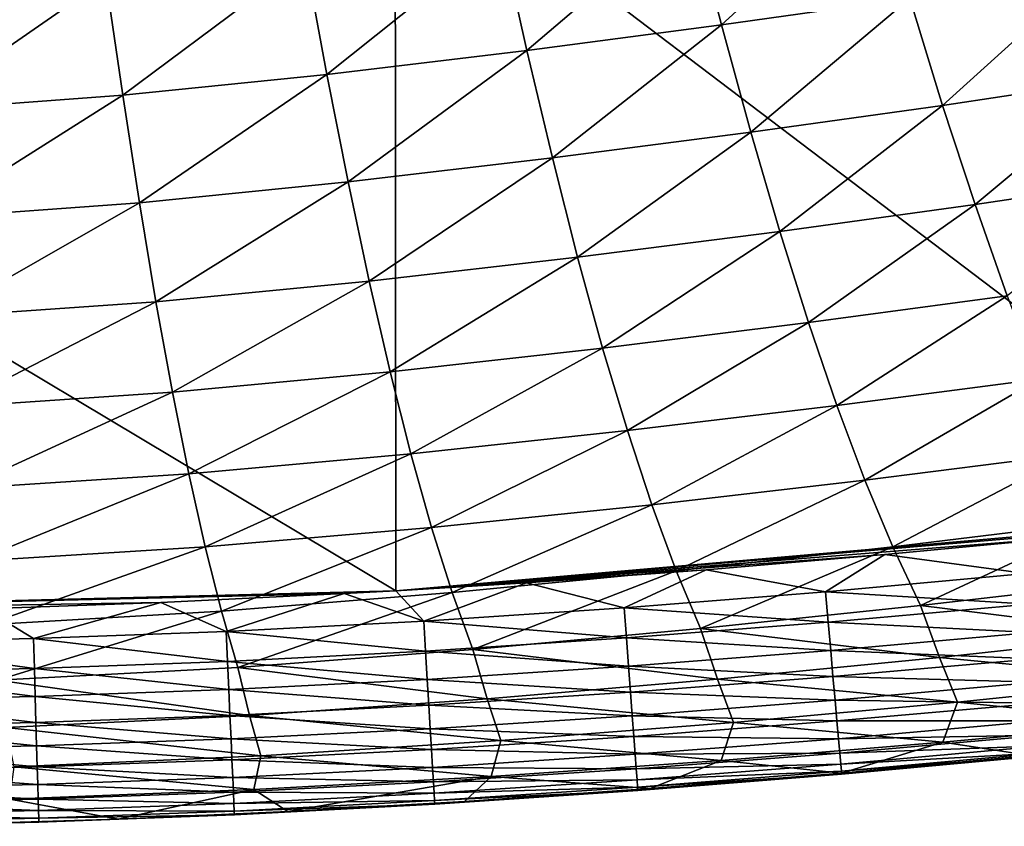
# Model space of a CAD drawing. Header units: metres. Extents: x -104 to 104, y -68 to 90.
# Tile 91 of 256: x 2.13 to 6.2, y -68.33 to -65. Entities that reach past the tile are written whole.
import ezdxf

# ---------------------------------------------------------------- set-up
doc = ezdxf.new("R2010")
doc.units = ezdxf.units.M
doc.layers.add('solid_FIT-BATH-153_SW0002', color=7, linetype='CONTINUOUS')

msp = doc.modelspace()

# ---------------------------------------------------------------- linework, layer by layer
at = {"layer": 'solid_FIT-BATH-153_SW0002'}
for points in [[(3.685249, -64.237259, 12.505028), (0.000001, -62.865486, 12.655584), (0.000001, -65.156113, 12.420087)], [(7.374184, -63.927685, 12.508709), (3.685249, -64.237259, 12.505028), (7.377051, -67.039047, 12.174185)], [(3.685249, -64.237259, 12.505028), (0.000001, -65.156113, 12.420087), (3.687155, -67.361343, 12.169601)], [(3.685249, -64.237259, 12.505028), (3.687155, -67.361343, 12.169601), (7.377051, -67.039047, 12.174185)], [(4.910511, -64.545868, 0.841412), (5.673208, -64.437096, 0.917861), (5.033573, -65.022179, 1.585925)], [(5.673208, -64.437096, 0.917861), (5.811447, -64.91198, 1.666262), (5.033573, -65.022179, 1.585925)], [(4.123054, -64.650436, 0.76456), (4.910511, -64.545868, 0.841412), (4.22961, -65.12796, 1.504886)], [(4.910511, -64.545868, 0.841412), (5.033573, -65.022179, 1.585925), (4.22961, -65.12796, 1.504886)], [(3.313823, -64.748505, 0.689992), (4.123054, -64.650436, 0.76456), (3.402469, -65.227028, 1.42604)], [(4.123054, -64.650436, 0.76456), (4.22961, -65.12796, 1.504886), (3.402469, -65.227028, 1.42604)], [(2.489636, -64.833351, 0.623955), (3.313823, -64.748505, 0.689992), (2.558821, -65.312645, 1.356079)], [(3.313823, -64.748505, 0.689992), (3.402469, -65.227028, 1.42604), (2.558821, -65.312645, 1.356079)], [(5.811447, -64.91198, 1.666262), (6.562522, -64.797218, 1.745172), (5.947505, -65.354591, 2.431004)], [(6.562522, -64.797218, 1.745172), (6.712031, -65.2388, 2.513361), (5.947505, -65.354591, 2.431004)], [(1.65902, -64.896248, 0.574249), (2.489636, -64.833351, 0.623955), (1.707017, -65.376038, 1.303348)], [(2.489636, -64.833351, 0.623955), (2.558821, -65.312645, 1.356079), (1.707017, -65.376038, 1.303348)], [(5.033573, -65.022179, 1.585925), (5.811447, -64.91198, 1.666262), (5.154913, -65.465561, 2.34686)], [(5.811447, -64.91198, 1.666262), (5.947505, -65.354591, 2.431004), (5.154913, -65.465561, 2.34686)], [(4.22961, -65.12796, 1.504886), (5.033573, -65.022179, 1.585925), (4.33492, -65.571877, 2.261727)], [(5.033573, -65.022179, 1.585925), (5.154913, -65.465561, 2.34686), (4.33492, -65.571877, 2.261727)], [(3.402469, -65.227028, 1.42604), (4.22961, -65.12796, 1.504886), (3.490334, -65.671265, 2.178704)], [(4.22961, -65.12796, 1.504886), (4.33492, -65.571877, 2.261727), (3.490334, -65.671265, 2.178704)], [(3.687155, -67.361343, 12.169601), (0.000001, -65.156113, 12.420087), (0.000001, -67.455009, 12.171239)], [(2.558821, -65.312645, 1.356079), (3.402469, -65.227028, 1.42604), (2.627632, -65.757027, 2.104912)], [(3.402469, -65.227028, 1.42604), (3.490334, -65.671265, 2.178704), (2.627632, -65.757027, 2.104912)], [(5.947505, -65.354591, 2.431004), (6.712031, -65.2388, 2.513361), (6.081574, -65.764618, 3.212639)], [(6.712031, -65.2388, 2.513361), (6.859148, -65.64843, 3.298309), (6.081574, -65.764618, 3.212639)], [(1.707017, -65.376038, 1.303348), (2.558821, -65.312645, 1.356079), (1.754933, -65.820457, 2.049229)], [(2.558821, -65.312645, 1.356079), (2.627632, -65.757027, 2.104912), (1.754933, -65.820457, 2.049229)], [(5.154913, -65.465561, 2.34686), (5.947505, -65.354591, 2.431004), (5.274687, -65.875702, 3.124839)], [(5.947505, -65.354591, 2.431004), (6.081574, -65.764618, 3.212639), (5.274687, -65.875702, 3.124839)], [(4.33492, -65.571877, 2.261727), (5.154913, -65.465561, 2.34686), (4.439097, -65.981857, 3.035775)], [(5.154913, -65.465561, 2.34686), (5.274687, -65.875702, 3.124839), (4.439097, -65.981857, 3.035775)], [(3.490334, -65.671265, 2.178704), (4.33492, -65.571877, 2.261727), (3.577494, -66.080879, 2.948743)], [(4.33492, -65.571877, 2.261727), (4.439097, -65.981857, 3.035775), (3.577494, -66.080879, 2.948743)], [(2.627632, -65.757027, 2.104912), (3.490334, -65.671265, 2.178704), (2.696115, -66.166168, 2.871278)], [(3.490334, -65.671265, 2.178704), (3.577494, -66.080879, 2.948743), (2.696115, -66.166168, 2.871278)], [(6.081574, -65.764618, 3.212639), (6.859148, -65.64843, 3.298309), (6.213847, -66.141815, 4.012064)], [(1.754933, -65.820457, 2.049229), (2.627632, -65.757027, 2.104912), (1.802785, -66.229164, 2.812764)], [(2.627632, -65.757027, 2.104912), (2.696115, -66.166168, 2.871278), (1.802785, -66.229164, 2.812764)], [(5.274687, -65.875702, 3.124839), (6.081574, -65.764618, 3.212639), (5.393049, -66.252335, 3.920833)], [(6.081574, -65.764618, 3.212639), (6.213847, -66.141815, 4.012064), (5.393049, -66.252335, 3.920833)], [(4.439097, -65.981857, 3.035775), (5.274687, -65.875702, 3.124839), (4.542261, -66.357635, 3.82808)], [(5.274687, -65.875702, 3.124839), (5.393049, -66.252335, 3.920833), (4.542261, -66.357635, 3.82808)], [(3.577494, -66.080879, 2.948743), (4.439097, -65.981857, 3.035775), (3.664029, -66.455597, 3.737284)], [(4.439097, -65.981857, 3.035775), (4.542261, -66.357635, 3.82808), (3.664029, -66.455597, 3.737284)], [(2.696115, -66.166168, 2.871278), (3.577494, -66.080879, 2.948743), (2.764312, -66.539787, 3.656369)], [(3.577494, -66.080879, 2.948743), (3.664029, -66.455597, 3.737284), (2.764312, -66.539787, 3.656369)], [(1.802785, -66.229164, 2.812764), (2.696115, -66.166168, 2.871278), (1.850591, -66.601868, 3.595197)], [(2.696115, -66.166168, 2.871278), (2.764312, -66.539787, 3.656369), (1.850591, -66.601868, 3.595197)], [(5.393049, -66.252335, 3.920833), (6.213847, -66.141815, 4.012064), (5.510156, -66.5952, 4.735817)], [(6.213847, -66.141815, 4.012064), (6.344517, -66.485916, 4.830179), (5.510156, -66.5952, 4.735817)], [(4.542261, -66.357635, 3.82808), (5.393049, -66.252335, 3.920833), (4.644526, -66.698944, 4.639692)], [(5.393049, -66.252335, 3.920833), (5.510156, -66.5952, 4.735817), (4.644526, -66.698944, 4.639692)], [(3.664029, -66.455597, 3.737284), (4.542261, -66.357635, 3.82808), (3.750018, -66.795143, 4.545454)], [(4.542261, -66.357635, 3.82808), (4.644526, -66.698944, 4.639692), (3.750018, -66.795143, 4.545454)], [(2.764312, -66.539787, 3.656369), (3.664029, -66.455597, 3.737284), (2.832268, -66.877617, 4.46138)], [(3.664029, -66.455597, 3.737284), (3.750018, -66.795143, 4.545454), (2.832268, -66.877617, 4.46138)], [(5.510156, -66.5952, 4.735817), (6.344517, -66.485916, 4.830179), (5.626163, -66.904167, 5.571778)], [(6.344517, -66.485916, 4.830179), (6.473776, -66.796791, 5.668877), (5.626163, -66.904167, 5.571778)], [(1.850591, -66.601868, 3.595197), (2.764312, -66.539787, 3.656369), (1.898369, -66.938309, 4.397774)], [(2.764312, -66.539787, 3.656369), (2.832268, -66.877617, 4.46138), (1.898369, -66.938309, 4.397774)], [(4.644526, -66.698944, 4.639692), (5.510156, -66.5952, 4.735817), (4.746011, -67.005653, 5.472696)], [(5.510156, -66.5952, 4.735817), (5.626163, -66.904167, 5.571778), (4.746011, -67.005653, 5.472696)], [(3.750018, -66.795143, 4.545454), (4.644526, -66.698944, 4.639692), (3.835539, -67.099396, 5.37543)], [(4.644526, -66.698944, 4.639692), (4.746011, -67.005653, 5.472696), (3.835539, -67.099396, 5.37543)], [(2.832268, -66.877617, 4.46138), (3.750018, -66.795143, 4.545454), (2.900027, -67.179512, 5.288576)], [(3.750018, -66.795143, 4.545454), (3.835539, -67.099396, 5.37543), (2.900027, -67.179512, 5.288576)], [(5.626163, -66.904167, 5.571778), (6.473776, -66.796791, 5.668877), (5.741225, -67.17968, 6.435021)], [(6.473776, -66.796791, 5.668877), (6.601815, -67.074883, 6.534293), (5.741225, -67.17968, 6.435021)], [(1.898369, -66.938309, 4.397774), (2.832268, -66.877617, 4.46138), (1.946136, -67.238335, 5.222825)], [(2.832268, -66.877617, 4.46138), (2.900027, -67.179512, 5.288576), (1.946136, -67.238335, 5.222825)], [(4.746011, -67.005653, 5.472696), (5.626163, -66.904167, 5.571778), (4.846832, -67.278221, 6.333572)], [(5.626163, -66.904167, 5.571778), (5.741225, -67.17968, 6.435021), (4.846832, -67.278221, 6.333572)], [(3.835539, -67.099396, 5.37543), (4.746011, -67.005653, 5.472696), (3.92067, -67.368813, 6.233869)], [(4.746011, -67.005653, 5.472696), (4.846832, -67.278221, 6.333572), (3.92067, -67.368813, 6.233869)], [(7.377051, -67.039047, 12.174185), (3.687155, -67.361343, 12.169601), (7.107748, -67.07016, 12.17349)], [(2.900027, -67.179512, 5.288576), (3.835539, -67.099396, 5.37543), (2.967633, -67.445953, 6.144768)], [(3.835539, -67.099396, 5.37543), (3.92067, -67.368813, 6.233869), (2.967633, -67.445953, 6.144768)], [(7.107748, -67.07016, 12.17349), (3.687155, -67.361343, 12.169601), (6.423806, -67.14325, 12.172088)], [(5.741225, -67.17968, 6.435021), (6.601815, -67.074883, 6.534293), (5.855494, -67.422401, 7.333439)], [(6.601815, -67.074883, 6.534293), (6.728825, -67.320839, 7.434118), (5.855494, -67.422401, 7.333439)], [(6.423806, -67.14325, 12.172088), (3.687155, -67.361343, 12.169601), (5.709208, -67.211754, 12.171)], [(6.291954, -67.289825, 12.147712), (6.423806, -67.14325, 12.172088), (5.709208, -67.211754, 12.171)], [(1.946136, -67.238335, 5.222825), (2.900027, -67.179512, 5.288576), (1.99391, -67.502426, 6.077279)], [(2.900027, -67.179512, 5.288576), (2.967633, -67.445953, 6.144768), (1.99391, -67.502426, 6.077279)], [(4.846832, -67.278221, 6.333572), (5.741225, -67.17968, 6.435021), (4.947104, -67.517303, 7.230418)], [(5.741225, -67.17968, 6.435021), (5.855494, -67.422401, 7.333439), (4.947104, -67.517303, 7.230418)], [(5.709208, -67.211754, 12.171), (3.687155, -67.361343, 12.169601), (4.970543, -67.274406, 12.170189)], [(5.463906, -67.365288, 12.146749), (5.709208, -67.211754, 12.171), (4.970543, -67.274406, 12.170189)], [(5.463906, -67.365288, 12.146749), (6.291954, -67.289825, 12.147712), (5.709208, -67.211754, 12.171)], [(4.970543, -67.274406, 12.170189), (3.687155, -67.361343, 12.169601), (4.227056, -67.328384, 12.169711)], [(3.92067, -67.368813, 6.233869), (4.846832, -67.278221, 6.333572), (4.005489, -67.604073, 7.129072)], [(4.846832, -67.278221, 6.333572), (4.947104, -67.517303, 7.230418), (4.005489, -67.604073, 7.129072)], [(4.63173, -67.431137, 12.146136), (4.970543, -67.274406, 12.170189), (4.227056, -67.328384, 12.169711)], [(4.63173, -67.431137, 12.146136), (5.463906, -67.365288, 12.146749), (4.970543, -67.274406, 12.170189)], [(6.304535, -67.416016, 12.106837), (6.291954, -67.289825, 12.147712), (5.463906, -67.365288, 12.146749)], [(3.802822, -67.486366, 12.145864), (4.227056, -67.328384, 12.169711), (3.687155, -67.361343, 12.169601)], [(3.802822, -67.486366, 12.145864), (4.63173, -67.431137, 12.146136), (4.227056, -67.328384, 12.169711)], [(5.855494, -67.422401, 7.333439), (6.728825, -67.320839, 7.434118), (6.816273, -67.540192, 8.374324)], [(3.687155, -67.361343, 12.169601), (0.000001, -67.455009, 12.171239), (3.474172, -67.373009, 12.169595)], [(3.474172, -67.373009, 12.169595), (0.000001, -67.455009, 12.171239), (2.716466, -67.408913, 12.169652)], [(2.985942, -67.529472, 12.145965), (3.474172, -67.373009, 12.169595), (2.716466, -67.408913, 12.169652)], [(2.967633, -67.445953, 6.144768), (3.92067, -67.368813, 6.233869), (3.03513, -67.677628, 7.03844)], [(2.985942, -67.529472, 12.145965), (3.802822, -67.486366, 12.145864), (3.474172, -67.373009, 12.169595)], [(3.92067, -67.368813, 6.233869), (4.005489, -67.604073, 7.129072), (3.03513, -67.677628, 7.03844)], [(3.802822, -67.486366, 12.145864), (3.687155, -67.361343, 12.169601), (3.474172, -67.373009, 12.169595)], [(5.474802, -67.490929, 12.106282), (5.463906, -67.365288, 12.146749), (4.63173, -67.431137, 12.146136)], [(5.474802, -67.490929, 12.106282), (6.304535, -67.416016, 12.106837), (5.463906, -67.365288, 12.146749)], [(2.716466, -67.408913, 12.169652), (0.000001, -67.455009, 12.171239), (1.986899, -67.435204, 12.169783)], [(2.189798, -67.559036, 12.146472), (2.716466, -67.408913, 12.169652), (1.986899, -67.435204, 12.169783)], [(2.189798, -67.559036, 12.146472), (2.985942, -67.529472, 12.145965), (2.716466, -67.408913, 12.169652)], [(4.947104, -67.517303, 7.230418), (5.855494, -67.422401, 7.333439), (5.934538, -67.636971, 8.273741)], [(6.3163, -67.533684, 12.050445), (6.304535, -67.416016, 12.106837), (5.474802, -67.490929, 12.106282)], [(5.855494, -67.422401, 7.333439), (6.816273, -67.540192, 8.374324), (5.934538, -67.636971, 8.273741)], [(1.422024, -67.575958, 12.147238), (2.189798, -67.559036, 12.146472), (1.986899, -67.435204, 12.169783)], [(1.99391, -67.502426, 6.077279), (2.967633, -67.445953, 6.144768), (2.041708, -67.731285, 6.969761)], [(2.967633, -67.445953, 6.144768), (3.03513, -67.677628, 7.03844), (2.041708, -67.731285, 6.969761)], [(4.640976, -67.556221, 12.106062), (4.63173, -67.431137, 12.146136), (3.802822, -67.486366, 12.145864)], [(4.640976, -67.556221, 12.106062), (5.474802, -67.490929, 12.106282), (4.63173, -67.431137, 12.146136)], [(3.810369, -67.610947, 12.106147), (3.802822, -67.486366, 12.145864), (2.985942, -67.529472, 12.145965)], [(3.810369, -67.610947, 12.106147), (4.640976, -67.556221, 12.106062), (3.802822, -67.486366, 12.145864)], [(5.484992, -67.608177, 12.050463), (5.474802, -67.490929, 12.106282), (4.640976, -67.556221, 12.106062)], [(5.484992, -67.608177, 12.050463), (6.3163, -67.533684, 12.050445), (5.474802, -67.490929, 12.106282)], [(2.991669, -67.653618, 12.106552), (2.985942, -67.529472, 12.145965), (2.189798, -67.559036, 12.146472)], [(2.991669, -67.653618, 12.106552), (3.810369, -67.610947, 12.106147), (2.985942, -67.529472, 12.145965)], [(4.005489, -67.604073, 7.129072), (4.947104, -67.517303, 7.230418), (5.016989, -67.726753, 8.17083)], [(4.947104, -67.517303, 7.230418), (5.934538, -67.636971, 8.273741), (5.016989, -67.726753, 8.17083)], [(6.327142, -67.641792, 11.979862), (6.3163, -67.533684, 12.050445), (5.484992, -67.608177, 12.050463)], [(5.934538, -67.636971, 8.273741), (6.816273, -67.540192, 8.374324), (6.898601, -67.72966, 9.370991)], [(2.193531, -67.682869, 12.107285), (2.189798, -67.559036, 12.146472), (1.422024, -67.575958, 12.147238)], [(1.423849, -67.6996, 12.108191), (2.193531, -67.682869, 12.107285), (1.422024, -67.575958, 12.147238)], [(2.193531, -67.682869, 12.107285), (2.991669, -67.653618, 12.106552), (2.189798, -67.559036, 12.146472)], [(4.649625, -67.67305, 12.050794), (4.640976, -67.556221, 12.106062), (3.810369, -67.610947, 12.106147)], [(4.649625, -67.67305, 12.050794), (5.484992, -67.608177, 12.050463), (4.640976, -67.556221, 12.106062)], [(3.817427, -67.727379, 12.051382), (3.810369, -67.610947, 12.106147), (2.991669, -67.653618, 12.106552)], [(3.03513, -67.677628, 7.03844), (4.005489, -67.604073, 7.129072), (4.06527, -67.808235, 8.06968)], [(3.817427, -67.727379, 12.051382), (4.649625, -67.67305, 12.050794), (3.810369, -67.610947, 12.106147)], [(4.005489, -67.604073, 7.129072), (5.016989, -67.726753, 8.17083), (4.06527, -67.808235, 8.06968)], [(5.494386, -67.716003, 11.980591), (5.484992, -67.608177, 12.050463), (4.649625, -67.67305, 12.050794)], [(5.494386, -67.716003, 11.980591), (6.327142, -67.641792, 11.979862), (5.484992, -67.608177, 12.050463)], [(2.997022, -67.769714, 12.052212), (2.991669, -67.653618, 12.106552), (2.193531, -67.682869, 12.107285)], [(2.997022, -67.769714, 12.052212), (3.817427, -67.727379, 12.051382), (2.991669, -67.653618, 12.106552)], [(4.6576, -67.780594, 11.981606), (4.649625, -67.67305, 12.050794), (3.817427, -67.727379, 12.051382)], [(4.6576, -67.780594, 11.981606), (5.494386, -67.716003, 11.980591), (4.649625, -67.67305, 12.050794)], [(5.016989, -67.726753, 8.17083), (5.934538, -67.636971, 8.273741), (6.009063, -67.820984, 9.271796)], [(6.336955, -67.739288, 11.89642), (6.327142, -67.641792, 11.979862), (5.494386, -67.716003, 11.980591)], [(5.934538, -67.636971, 8.273741), (6.898601, -67.72966, 9.370991), (6.009063, -67.820984, 9.271796)], [(2.197012, -67.798729, 12.053259), (2.193531, -67.682869, 12.107285), (1.423849, -67.6996, 12.108191)], [(1.425538, -67.815308, 12.054359), (2.197012, -67.798729, 12.053259), (1.423849, -67.6996, 12.108191)], [(2.041708, -67.731285, 6.969761), (3.03513, -67.677628, 7.03844), (3.083425, -67.876808, 7.979405)], [(2.197012, -67.798729, 12.053259), (2.997022, -67.769714, 12.052212), (2.193531, -67.682869, 12.107285)], [(3.03513, -67.677628, 7.03844), (4.06527, -67.808235, 8.06968), (3.083425, -67.876808, 7.979405)], [(2.041708, -67.731285, 6.969761), (3.083425, -67.876808, 7.979405), (2.076499, -67.926544, 7.911125)], [(3.823936, -67.834641, 11.982819), (3.817427, -67.727379, 12.051382), (2.997022, -67.769714, 12.052212)], [(3.823936, -67.834641, 11.982819), (4.6576, -67.780594, 11.981606), (3.817427, -67.727379, 12.051382)], [(4.06527, -67.808235, 8.06968), (5.016989, -67.726753, 8.17083), (5.083021, -67.904976, 9.170354)], [(5.502892, -67.81337, 11.897966), (5.494386, -67.716003, 11.980591), (4.6576, -67.780594, 11.981606)], [(5.016989, -67.726753, 8.17083), (6.009063, -67.820984, 9.271796), (5.083021, -67.904976, 9.170354)], [(5.502892, -67.81337, 11.897966), (6.336955, -67.739288, 11.89642), (5.494386, -67.716003, 11.980591)], [(6.345631, -67.825096, 11.801442), (6.336955, -67.739288, 11.89642), (5.502892, -67.81337, 11.897966)], [(6.009063, -67.820984, 9.271796), (6.898601, -67.72966, 9.370991), (6.830184, -67.905418, 10.424424)], [(3.001955, -67.87674, 11.984174), (2.997022, -67.769714, 12.052212), (2.197012, -67.798729, 12.053259)], [(3.001955, -67.87674, 11.984174), (3.823936, -67.834641, 11.982819), (2.997022, -67.769714, 12.052212)], [(4.664824, -67.877808, 11.899771), (4.6576, -67.780594, 11.981606), (3.823936, -67.834641, 11.982819)], [(4.664824, -67.877808, 11.899771), (5.502892, -67.81337, 11.897966), (4.6576, -67.780594, 11.981606)], [(2.200211, -67.905594, 11.98561), (2.197012, -67.798729, 12.053259), (1.425538, -67.815308, 12.054359)], [(1.427078, -67.922073, 11.986952), (2.200211, -67.905594, 11.98561), (1.425538, -67.815308, 12.054359)], [(2.200211, -67.905594, 11.98561), (3.001955, -67.87674, 11.984174), (2.197012, -67.798729, 12.053259)], [(3.829831, -67.931709, 11.901705), (3.823936, -67.834641, 11.982819), (3.001955, -67.87674, 11.984174)], [(3.083425, -67.876808, 7.979405), (4.06527, -67.808235, 8.06968), (4.121917, -67.980537, 9.070767)], [(3.829831, -67.931709, 11.901705), (4.664824, -67.877808, 11.899771), (3.823936, -67.834641, 11.982819)], [(4.06527, -67.808235, 8.06968), (5.083021, -67.904976, 9.170354), (4.121917, -67.980537, 9.070767)], [(5.510419, -67.899216, 11.80389), (5.502892, -67.81337, 11.897966), (4.664824, -67.877808, 11.899771)], [(5.083021, -67.904976, 9.170354), (6.009063, -67.820984, 9.271796), (5.948992, -67.987518, 10.330006)], [(5.510419, -67.899216, 11.80389), (6.345631, -67.825096, 11.801442), (5.502892, -67.81337, 11.897966)], [(6.353064, -67.898186, 11.696261), (6.345631, -67.825096, 11.801442), (5.510419, -67.899216, 11.80389)], [(6.009063, -67.820984, 9.271796), (6.830184, -67.905418, 10.424424), (5.948992, -67.987518, 10.330006)], [(2.076499, -67.926544, 7.911125), (3.083425, -67.876808, 7.979405), (3.129338, -68.043594, 8.982094)], [(3.00642, -67.973694, 11.903667), (3.001955, -67.87674, 11.984174), (2.200211, -67.905594, 11.98561)], [(3.00642, -67.973694, 11.903667), (3.829831, -67.931709, 11.901705), (3.001955, -67.87674, 11.984174)], [(3.083425, -67.876808, 7.979405), (4.121917, -67.980537, 9.070767), (3.129338, -68.043594, 8.982094)], [(4.671219, -67.963661, 11.806562), (4.664824, -67.877808, 11.899771), (3.829831, -67.931709, 11.901705)], [(4.671219, -67.963661, 11.806562), (5.510419, -67.899216, 11.80389), (4.664824, -67.877808, 11.899771)], [(2.203097, -68.002464, 11.905553), (2.200211, -67.905594, 11.98561), (1.427078, -67.922073, 11.986952)], [(2.203097, -68.002464, 11.905553), (3.00642, -67.973694, 11.903667), (2.200211, -67.905594, 11.98561)], [(4.121917, -67.980537, 9.070767), (5.083021, -67.904976, 9.170354), (5.032509, -68.062271, 10.233984)], [(5.516874, -67.972504, 11.699663), (5.510419, -67.899216, 11.80389), (4.671219, -67.963661, 11.806562)], [(5.083021, -67.904976, 9.170354), (5.948992, -67.987518, 10.330006), (5.032509, -68.062271, 10.233984)], [(5.516874, -67.972504, 11.699663), (6.353064, -67.898186, 11.696261), (5.510419, -67.899216, 11.80389)], [(6.359147, -67.957489, 11.582203), (6.353064, -67.898186, 11.696261), (5.516874, -67.972504, 11.699663)], [(5.948992, -67.987518, 10.330006), (6.830184, -67.905418, 10.424424), (6.308617, -68.041557, 11.065758)], [(1.428455, -68.018898, 11.907172), (2.203097, -68.002464, 11.905553), (1.427078, -67.922073, 11.986952)], [(2.076499, -67.926544, 7.911125), (3.129338, -68.043594, 8.982094), (2.109681, -68.089012, 8.915164)], [(3.835052, -68.01757, 11.809292), (3.829831, -67.931709, 11.901705), (3.00642, -67.973694, 11.903667)], [(3.835052, -68.01757, 11.809292), (4.671219, -67.963661, 11.806562), (3.829831, -67.931709, 11.901705)], [(5.522166, -68.032196, 11.586584), (6.359147, -67.957489, 11.582203), (5.516874, -67.972504, 11.699663)], [(6.363772, -68.001961, 11.460597), (6.359147, -67.957489, 11.582203), (5.522166, -68.032196, 11.586584)], [(3.01037, -68.059555, 11.811923), (3.00642, -67.973694, 11.903667), (2.203097, -68.002464, 11.905553)], [(3.01037, -68.059555, 11.811923), (3.835052, -68.01757, 11.809292), (3.00642, -67.973694, 11.903667)], [(3.129338, -68.043594, 8.982094), (4.121917, -67.980537, 9.070767), (4.082037, -68.128677, 10.140513)], [(4.67671, -68.037132, 11.703257), (4.671219, -67.963661, 11.806562), (3.835052, -68.01757, 11.809292)], [(4.121917, -67.980537, 9.070767), (5.032509, -68.062271, 10.233984), (4.082037, -68.128677, 10.140513)], [(4.67671, -68.037132, 11.703257), (5.516874, -67.972504, 11.699663), (4.671219, -67.963661, 11.806562)], [(5.522166, -68.032196, 11.586584), (5.516874, -67.972504, 11.699663), (4.67671, -68.037132, 11.703257)], [(5.032509, -68.062271, 10.233984), (5.948992, -67.987518, 10.330006), (5.528944, -68.114372, 11.07328)], [(5.948992, -67.987518, 10.330006), (6.308617, -68.041557, 11.065758), (5.528944, -68.114372, 11.07328)], [(2.205642, -68.088333, 11.814302), (2.203097, -68.002464, 11.905553), (1.428455, -68.018898, 11.907172)], [(1.429654, -68.104767, 11.816227), (2.205642, -68.088333, 11.814302), (1.428455, -68.018898, 11.907172)], [(2.205642, -68.088333, 11.814302), (3.01037, -68.059555, 11.811923), (2.203097, -68.002464, 11.905553)], [(3.839536, -68.091187, 11.706828), (3.835052, -68.01757, 11.809292), (3.01037, -68.059555, 11.811923)], [(3.839536, -68.091187, 11.706828), (4.67671, -68.037132, 11.703257), (3.835052, -68.01757, 11.809292)], [(4.681219, -68.097176, 11.591125), (4.67671, -68.037132, 11.703257), (3.839536, -68.091187, 11.706828)], [(4.681219, -68.097176, 11.591125), (5.522166, -68.032196, 11.586584), (4.67671, -68.037132, 11.703257)], [(5.526203, -68.077248, 11.465955), (5.522166, -68.032196, 11.586584), (4.681219, -68.097176, 11.591125)], [(5.526203, -68.077248, 11.465955), (6.363772, -68.001961, 11.460597), (5.522166, -68.032196, 11.586584)], [(6.366834, -68.030533, 11.332771), (6.363772, -68.001961, 11.460597), (5.526203, -68.077248, 11.465955)], [(5.528894, -68.106613, 11.339075), (6.366834, -68.030533, 11.332771), (5.526203, -68.077248, 11.465955)], [(5.528894, -68.106613, 11.339075), (6.368225, -68.042168, 11.200053), (6.366834, -68.030533, 11.332771)], [(2.109681, -68.089012, 8.915164), (3.129338, -68.043594, 8.982094), (3.100648, -68.183243, 10.058275)], [(3.013761, -68.133301, 11.710171), (3.01037, -68.059555, 11.811923), (2.205642, -68.088333, 11.814302)], [(3.013761, -68.133301, 11.710171), (3.839536, -68.091187, 11.706828), (3.01037, -68.059555, 11.811923)], [(3.129338, -68.043594, 8.982094), (4.082037, -68.128677, 10.140513), (3.100648, -68.183243, 10.058275)], [(4.082037, -68.128677, 10.140513), (5.032509, -68.062271, 10.233984), (4.738828, -68.179047, 11.081532)], [(4.684668, -68.142761, 11.471441), (5.526203, -68.077248, 11.465955), (4.681219, -68.097176, 11.591125)], [(5.528894, -68.106613, 11.339075), (5.526203, -68.077248, 11.465955), (4.684668, -68.142761, 11.471441)], [(5.032509, -68.062271, 10.233984), (5.528944, -68.114372, 11.07328), (4.738828, -68.179047, 11.081532)], [(5.528894, -68.106613, 11.339075), (5.530148, -68.119247, 11.207245), (6.368225, -68.042168, 11.200053)], [(5.528944, -68.114372, 11.07328), (6.308617, -68.041557, 11.065758), (5.530148, -68.119247, 11.207245)], [(6.308617, -68.041557, 11.065758), (6.368225, -68.042168, 11.200053), (5.530148, -68.119247, 11.207245)], [(2.207815, -68.162193, 11.713074), (2.205642, -68.088333, 11.814302), (1.429654, -68.104767, 11.816227)], [(1.430662, -68.178688, 11.715322), (2.207815, -68.162193, 11.713074), (1.429654, -68.104767, 11.816227)], [(2.109681, -68.089012, 8.915164), (3.100648, -68.183243, 10.058275), (2.091822, -68.221977, 9.996853)], [(2.207815, -68.162193, 11.713074), (3.013761, -68.133301, 11.710171), (2.205642, -68.088333, 11.814302)], [(3.843221, -68.151543, 11.595565), (3.839536, -68.091187, 11.706828), (3.013761, -68.133301, 11.710171)], [(3.843221, -68.151543, 11.595565), (4.681219, -68.097176, 11.591125), (3.839536, -68.091187, 11.706828)], [(4.684668, -68.142761, 11.471441), (4.681219, -68.097176, 11.591125), (3.843221, -68.151543, 11.595565)], [(4.686981, -68.172867, 11.345481), (5.528894, -68.106613, 11.339075), (4.684668, -68.142761, 11.471441)], [(4.686981, -68.172867, 11.345481), (5.530148, -68.119247, 11.207245), (5.528894, -68.106613, 11.339075)], [(4.686981, -68.172867, 11.345481), (4.688081, -68.186447, 11.214517), (5.530148, -68.119247, 11.207245)], [(5.528944, -68.114372, 11.07328), (5.530148, -68.119247, 11.207245), (4.688081, -68.186447, 11.214517)], [(4.738828, -68.179047, 11.081532), (5.528944, -68.114372, 11.07328), (4.688081, -68.186447, 11.214517)], [(2.209587, -68.22303, 11.603082), (2.207815, -68.162193, 11.713074), (1.430662, -68.178688, 11.715322)], [(3.016543, -68.193932, 11.599639), (3.013761, -68.133301, 11.710171), (2.207815, -68.162193, 11.713074)], [(2.209587, -68.22303, 11.603082), (3.016543, -68.193932, 11.599639), (2.207815, -68.162193, 11.713074)], [(3.016543, -68.193932, 11.599639), (3.843221, -68.151543, 11.595565), (3.013761, -68.133301, 11.710171)], [(3.846044, -68.197624, 11.476751), (3.843221, -68.151543, 11.595565), (3.016543, -68.193932, 11.599639)], [(3.100648, -68.183243, 10.058275), (4.082037, -68.128677, 10.140513), (3.240971, -68.273964, 11.091331)], [(4.082037, -68.128677, 10.140513), (3.971169, -68.232475, 11.086565), (3.240971, -68.273964, 11.091331)], [(3.846044, -68.197624, 11.476751), (4.684668, -68.142761, 11.471441), (3.843221, -68.151543, 11.595565)], [(4.686981, -68.172867, 11.345481), (4.684668, -68.142761, 11.471441), (3.846044, -68.197624, 11.476751)], [(4.082037, -68.128677, 10.140513), (4.738828, -68.179047, 11.081532), (3.971169, -68.232475, 11.086565)], [(1.431466, -68.239647, 11.605665), (2.209587, -68.22303, 11.603082), (1.430662, -68.178688, 11.715322)], [(2.091822, -68.221977, 9.996853), (3.100648, -68.183243, 10.058275), (2.540305, -68.304779, 11.0982)], [(3.018671, -68.240417, 11.481558), (3.016543, -68.193932, 11.599639), (2.209587, -68.22303, 11.603082)], [(3.100648, -68.183243, 10.058275), (3.240971, -68.273964, 11.091331), (2.540305, -68.304779, 11.0982)], [(3.018671, -68.240417, 11.481558), (3.846044, -68.197624, 11.476751), (3.016543, -68.193932, 11.599639)], [(3.847944, -68.228394, 11.351636), (3.846044, -68.197624, 11.476751), (3.018671, -68.240417, 11.481558)], [(3.847944, -68.228394, 11.351636), (4.686981, -68.172867, 11.345481), (3.846044, -68.197624, 11.476751)], [(3.847944, -68.228394, 11.351636), (4.688081, -68.186447, 11.214517), (4.686981, -68.172867, 11.345481)], [(3.847944, -68.228394, 11.351636), (3.848857, -68.242828, 11.221471), (4.688081, -68.186447, 11.214517)], [(3.971169, -68.232475, 11.086565), (4.688081, -68.186447, 11.214517), (3.848857, -68.242828, 11.221471)], [(3.971169, -68.232475, 11.086565), (4.738828, -68.179047, 11.081532), (4.688081, -68.186447, 11.214517)], [(2.210927, -68.269844, 11.485542), (2.209587, -68.22303, 11.603082), (1.431466, -68.239647, 11.605665)], [(1.43205, -68.286644, 11.488461), (2.210927, -68.269844, 11.485542), (1.431466, -68.239647, 11.605665)], [(2.091822, -68.221977, 9.996853), (2.540305, -68.304779, 11.0982), (1.863867, -68.325645, 11.104909)], [(2.210927, -68.269844, 11.485542), (3.018671, -68.240417, 11.481558), (2.209587, -68.22303, 11.603082)], [(3.020099, -68.271759, 11.357158), (3.018671, -68.240417, 11.481558), (2.210927, -68.269844, 11.485542)], [(3.020099, -68.271759, 11.357158), (3.847944, -68.228394, 11.351636), (3.018671, -68.240417, 11.481558)], [(3.020099, -68.271759, 11.357158), (3.848857, -68.242828, 11.221471), (3.847944, -68.228394, 11.351636)], [(3.020099, -68.271759, 11.357158), (3.020779, -68.286926, 11.227668), (3.848857, -68.242828, 11.221471)], [(3.240971, -68.273964, 11.091331), (3.848857, -68.242828, 11.221471), (3.020779, -68.286926, 11.227668)], [(3.240971, -68.273964, 11.091331), (3.971169, -68.232475, 11.086565), (3.848857, -68.242828, 11.221471)], [(2.211806, -68.30162, 11.36167), (2.210927, -68.269844, 11.485542), (1.43205, -68.286644, 11.488461)], [(2.211806, -68.30162, 11.36167), (3.020099, -68.271759, 11.357158), (2.210927, -68.269844, 11.485542)], [(2.211806, -68.30162, 11.36167), (3.020779, -68.286926, 11.227668), (3.020099, -68.271759, 11.357158)], [(2.540305, -68.304779, 11.0982), (3.240971, -68.273964, 11.091331), (3.020779, -68.286926, 11.227668)], [(1.432402, -68.31868, 11.364915), (2.211806, -68.30162, 11.36167), (1.43205, -68.286644, 11.488461)], [(1.432402, -68.31868, 11.364915), (2.212195, -68.31736, 11.232678), (2.211806, -68.30162, 11.36167)], [(1.432402, -68.31868, 11.364915), (1.432508, -68.33474, 11.236235), (2.212195, -68.31736, 11.232678)], [(1.863867, -68.325645, 11.104909), (2.212195, -68.31736, 11.232678), (1.432508, -68.33474, 11.236235)], [(1.863867, -68.325645, 11.104909), (2.540305, -68.304779, 11.0982), (2.212195, -68.31736, 11.232678)], [(2.211806, -68.30162, 11.36167), (2.212195, -68.31736, 11.232678), (3.020779, -68.286926, 11.227668)], [(2.540305, -68.304779, 11.0982), (3.020779, -68.286926, 11.227668), (2.212195, -68.31736, 11.232678)]]:
    msp.add_3dface(points, dxfattribs=at)

doc.saveas('drawing.dxf')
